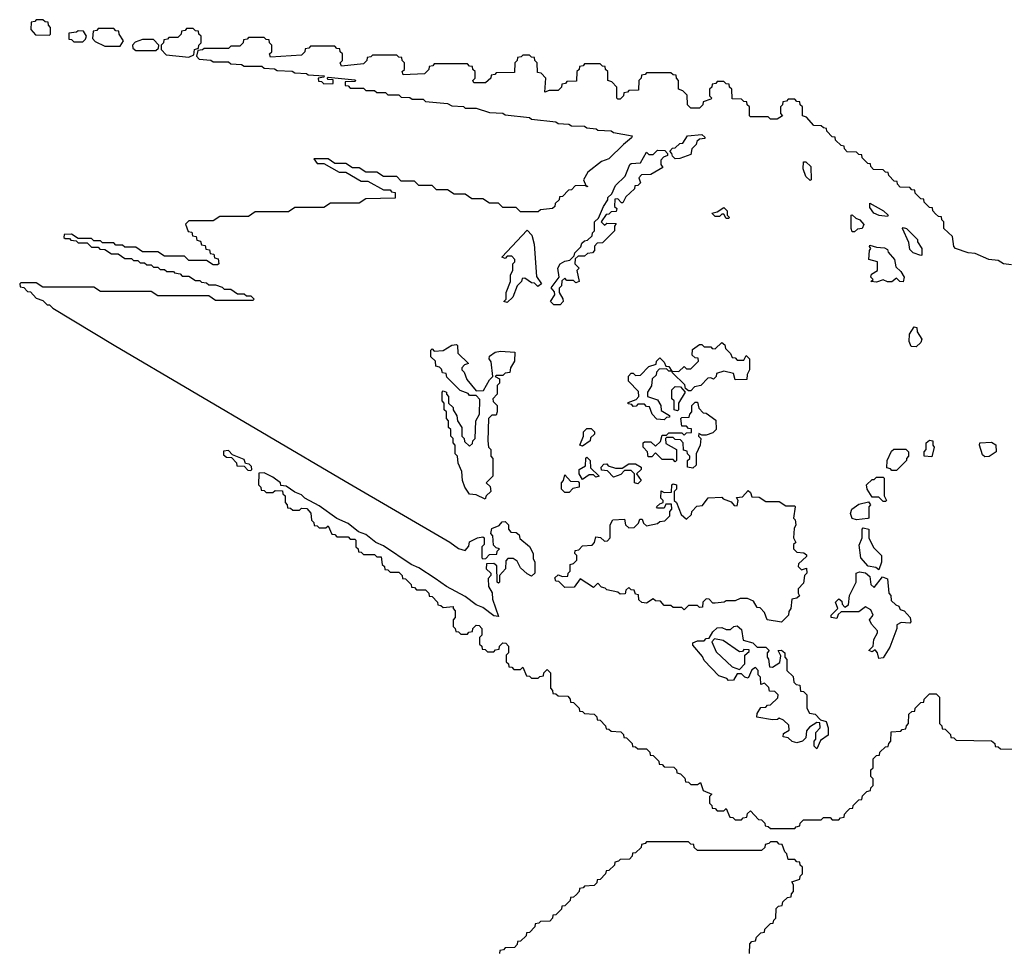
# Model space of a CAD drawing. Extents: x 2708302 to 2968450, y 494490 to 722710.
# Tile 85 of 256: x 2800790 to 2805243, y 649570 to 653790. Entities that reach past the tile are written whole.
import ezdxf

# ---------------------------------------------------------------- set-up
doc = ezdxf.new("R2010")
doc.units = 0

msp = doc.modelspace()

# ---------------------------------------------------------------- linework, layer by layer
at = {"layer": '0CON20XD'}
for points in [[(2800925, 653720), (2800930, 653725), (2800930, 653755), (2800920, 653765), (2800918.3, 653778.3), (2800905, 653780), (2800895, 653790), (2800865, 653790), (2800858.3, 653781.7), (2800841.7, 653778.3), (2800840, 653745), (2800861.7, 653721.7), (2800925, 653720)], [(2801075, 653690), (2801088.3, 653701.7), (2801092.5, 653715), (2801078.3, 653738.3), (2801055, 653740), (2801047, 653733), (2801011.7, 653728.3), (2801011.7, 653701.7), (2801025, 653700), (2801035, 653690), (2801075, 653690)], [(2801245, 653670), (2801260, 653695), (2801240, 653725), (2801238.3, 653738.3), (2801225, 653740), (2801215, 653750), (2801145, 653750), (2801138.3, 653741.7), (2801121.7, 653738.3), (2801120, 653705), (2801131.7, 653691.7), (2801175, 653670), (2801245, 653670)], [(2801555, 653620), (2801578.3, 653631.7), (2801580, 653655), (2801598.3, 653661.7), (2801600, 653675), (2801610, 653685), (2801610, 653715), (2801600, 653725), (2801598.3, 653738.3), (2801585, 653740), (2801575, 653750), (2801545, 653750), (2801538.3, 653741.7), (2801521.7, 653738.3), (2801520, 653725), (2801505, 653710), (2801465, 653710), (2801458.3, 653701.7), (2801441.7, 653698.3), (2801440, 653685), (2801430, 653675), (2801430, 653655), (2801451.7, 653631.7), (2801555, 653620)], [(2801405, 653650), (2801418.3, 653661.7), (2801420, 653675), (2801395, 653700), (2801345, 653700), (2801311.7, 653688.3), (2801300, 653675), (2801301.7, 653661.7), (2801315, 653650), (2801405, 653650)], [(2805275, 652680), (2805240, 652685), (2805215, 652700), (2805172.5, 652705), (2805111.7, 652731.7), (2805080, 652735), (2805022.5, 652755), (2805014.4, 652764.4), (2805008.8, 652808.8), (2804970, 652845), (2804970, 652875), (2804960, 652885), (2804958.3, 652898.3), (2804945, 652900), (2804931.7, 652911.7), (2804920, 652925), (2804918.3, 652938.3), (2804905, 652940), (2804880, 652965), (2804878.3, 652978.3), (2804865, 652980), (2804840, 653005), (2804838.3, 653018.3), (2804825, 653020), (2804815, 653030), (2804771.7, 653031.7), (2804760, 653045), (2804758.3, 653058.3), (2804745, 653060), (2804720, 653085), (2804718.3, 653098.3), (2804705, 653100), (2804695, 653110), (2804651.7, 653111.7), (2804640, 653125), (2804638.3, 653138.3), (2804625, 653140), (2804600, 653165), (2804598.3, 653178.3), (2804585, 653180), (2804575, 653190), (2804531.7, 653191.7), (2804520, 653205), (2804518.3, 653218.3), (2804505, 653220), (2804480, 653245), (2804478.3, 653258.3), (2804465, 653260), (2804440, 653285), (2804438.3, 653298.3), (2804425, 653300), (2804415, 653310), (2804381.7, 653311.7), (2804348.3, 653348.3), (2804330, 653355), (2804330, 653395), (2804320, 653405), (2804318.3, 653418.3), (2804305, 653420), (2804295, 653430), (2804265, 653430), (2804258.3, 653421.7), (2804241.7, 653418.3), (2804240, 653405), (2804230, 653395), (2804230, 653365), (2804240, 653355), (2804215, 653340), (2804185, 653340), (2804175, 653350), (2804095, 653350), (2804090, 653355), (2804090, 653395), (2804080, 653405), (2804078.3, 653418.3), (2804065, 653420), (2804055, 653430), (2804011.7, 653431.7), (2804010, 653475), (2804000, 653485), (2803998.3, 653498.3), (2803985, 653500), (2803975, 653510), (2803945, 653510), (2803938.3, 653501.7), (2803921.7, 653498.3), (2803920, 653485), (2803910, 653475), (2803910, 653445), (2803920, 653435), (2803915, 653430), (2803881.7, 653418.3), (2803880, 653405), (2803865, 653390), (2803825, 653390), (2803810, 653405), (2803808.3, 653448.3), (2803788.3, 653468.3), (2803770, 653475), (2803770, 653515), (2803760, 653525), (2803758.3, 653538.3), (2803745, 653540), (2803735, 653550), (2803625, 653550), (2803618.3, 653541.7), (2803601.7, 653538.3), (2803600, 653525), (2803590, 653515), (2803588.3, 653471.7), (2803545, 653470), (2803538.3, 653461.7), (2803521.7, 653458.3), (2803520, 653445), (2803505, 653430), (2803495, 653430), (2803490, 653435), (2803490, 653485), (2803468.3, 653508.3), (2803450, 653515), (2803450, 653555), (2803440, 653565), (2803438.3, 653578.3), (2803425, 653580), (2803415, 653590), (2803345, 653590), (2803338.3, 653581.7), (2803321.7, 653578.3), (2803320, 653565), (2803310, 653555), (2803308.3, 653511.7), (2803265, 653510), (2803258.3, 653501.7), (2803241.7, 653498.3), (2803240, 653485), (2803225, 653470), (2803185, 653470), (2803165, 653462.5), (2803170, 653525), (2803148.3, 653548.3), (2803131.7, 653551.7), (2803130, 653595), (2803120, 653605), (2803118.3, 653618.3), (2803105, 653620), (2803095, 653630), (2803065, 653630), (2803058.3, 653621.7), (2803041.7, 653618.3), (2803040, 653605), (2803030, 653595), (2803028.3, 653551.7), (2802945, 653550), (2802938.3, 653541.7), (2802921.7, 653538.3), (2802920, 653525), (2802896.4, 653503.6), (2802843.6, 653503.6), (2802840, 653515), (2802850, 653525), (2802850, 653555), (2802840, 653565), (2802838.3, 653578.3), (2802825, 653580), (2802815, 653590), (2802665, 653590), (2802658.3, 653581.7), (2802641.7, 653578.3), (2802640, 653565), (2802620, 653545), (2802525, 653540), (2802520, 653555), (2802530, 653565), (2802530, 653595), (2802520, 653605), (2802518.3, 653618.3), (2802505, 653620), (2802495, 653630), (2802385, 653630), (2802378.3, 653621.7), (2802361.7, 653618.3), (2802360, 653605), (2802345, 653590), (2802245, 653580), (2802240, 653595), (2802250, 653605), (2802250, 653635), (2802240, 653645), (2802238.3, 653658.3), (2802225, 653660), (2802215, 653670), (2802105, 653670), (2802098.3, 653661.7), (2802081.7, 653658.3), (2802080, 653645), (2802065, 653630), (2801925, 653620), (2801920, 653635), (2801930, 653645), (2801930, 653675), (2801920, 653685), (2801918.3, 653698.3), (2801905, 653700), (2801895, 653710), (2801825, 653710), (2801818.3, 653701.7), (2801801.7, 653698.3), (2801800, 653685), (2801785, 653670), (2801745, 653670), (2801735, 653660), (2801625, 653660), (2801617, 653653), (2801595, 653650), (2801590, 653625), (2801601.7, 653611.7), (2801655, 653606.7), (2801665, 653600), (2801735, 653600), (2801745, 653590), (2801793, 653587), (2801805, 653580), (2801885, 653580), (2801895, 653570), (2801943, 653567), (2801955, 653560), (2802023, 653557), (2802035, 653550), (2802086.4, 653546.4), (2802095, 653540), (2802166.4, 653536.4), (2802165, 653530), (2802140, 653525), (2802141.7, 653511.7), (2802155, 653510), (2802165, 653500), (2802208.3, 653501.7), (2802208.3, 653518.3), (2802185, 653520), (2802180, 653525), (2802185, 653530), (2802305, 653517.5), (2802310, 653515), (2802305, 653510), (2802261.7, 653508.3), (2802261.7, 653491.7), (2802275, 653490), (2802285, 653480), (2802345, 653480), (2802355, 653470), (2802395, 653470), (2802405, 653460), (2802445, 653460), (2802455, 653450), (2802505, 653450), (2802515, 653440), (2802555, 653437.5), (2802565, 653430), (2802615, 653430), (2802625, 653420), (2802725, 653410), (2802745, 653400), (2802797, 653397), (2802805, 653390), (2802855, 653390), (2802915, 653370), (2802975, 653367.5), (2802985, 653360), (2803095, 653347.5), (2803105, 653340), (2803215, 653327.5), (2803225, 653320), (2803273, 653317), (2803285, 653310), (2803345, 653307.5), (2803355, 653300), (2803396.4, 653296.4), (2803405, 653290), (2803465, 653287.5), (2803475, 653280), (2803560, 653265), (2803557.5, 653255), (2803520, 653225)], [(2803755, 653160), (2803741.7, 653171.7), (2803740, 653185), (2803730, 653195), (2803741.7, 653208.3), (2803755, 653210), (2803775, 653230), (2803788.3, 653231.7), (2803810, 653265), (2803875, 653270), (2803888.3, 653258.3), (2803888.3, 653251.7), (2803865, 653250), (2803851.7, 653238.3), (2803850, 653225), (2803830, 653205), (2803825, 653180), (2803775, 653162.5), (2803755, 653160)], [(2803520, 653225), (2803455, 653160), (2803421.7, 653148.3), (2803360, 653100), (2803340, 653065), (2803350, 653040), (2803360, 653035), (2803353, 653033), (2803350, 653040), (2803301.7, 653038.3), (2803285, 653020), (2803271.7, 653018.3), (2803245, 652990), (2803231.7, 652988.3), (2803230, 652975), (2803211.7, 652958.3), (2803210, 652945), (2803200, 652935), (2803145, 652930), (2803135, 652920), (2803055, 652920), (2803035, 652940), (2802975, 652940), (2802955, 652960), (2802915, 652960), (2802885, 652980), (2802835, 652980), (2802805, 653000), (2802755, 653000), (2802725, 653020), (2802675, 653020), (2802655, 653040), (2802595, 653040), (2802575, 653060), (2802515, 653060), (2802495, 653080), (2802435, 653080), (2802405, 653100), (2802355, 653100), (2802325, 653120), (2802295, 653120), (2802265, 653140), (2802215, 653140), (2802185, 653160), (2802120, 653160), (2802135, 653140), (2802165, 653140), (2802235, 653100), (2802265, 653100), (2802335, 653060), (2802365, 653060), (2802435, 653020), (2802465, 653020), (2802471.7, 653011.7), (2802488.3, 653008.3), (2802488.3, 652981.7), (2802355, 652980), (2802325, 652960), (2802195, 652960), (2802165, 652940), (2802035, 652940), (2802005, 652920), (2801855, 652920), (2801825, 652900), (2801695, 652900), (2801665, 652880), (2801555, 652880), (2801540, 652865), (2801551.7, 652831.7), (2801568.3, 652828.3), (2801571.7, 652811.7), (2801588.3, 652808.3), (2801591.7, 652791.7), (2801608.3, 652788.3), (2801611.7, 652771.7), (2801628.3, 652768.3), (2801631.7, 652751.7), (2801648.3, 652748.3), (2801651.7, 652731.7), (2801668.3, 652728.3), (2801671.7, 652711.7), (2801688.3, 652708.3), (2801690, 652685), (2801685, 652680), (2801665, 652680), (2801635, 652700), (2801555, 652700), (2801535, 652720), (2801445, 652720), (2801415, 652740), (2801345, 652740), (2801315, 652760), (2801265, 652760), (2801255, 652770), (2801225, 652770), (2801215, 652780), (2801165, 652780), (2801155, 652790), (2801125, 652790), (2801115, 652800), (2801055, 652800), (2801025, 652820), (2800991.7, 652818.3), (2800990, 652805), (2800995, 652800), (2801015, 652800), (2801021.7, 652791.7), (2801045, 652790), (2801055, 652780), (2801095, 652780), (2801115, 652760), (2801145, 652760), (2801151.7, 652751.7), (2801175, 652750), (2801205, 652730), (2801235, 652730), (2801265, 652710), (2801295, 652710), (2801305, 652700), (2801325, 652700), (2801335, 652690), (2801355, 652690), (2801365, 652680), (2801385, 652680), (2801395, 652670), (2801415, 652670), (2801425, 652660), (2801445, 652660), (2801455, 652650), (2801485, 652650), (2801490, 652645), (2801515, 652640), (2801525, 652630), (2801555, 652630), (2801585, 652610), (2801605, 652610), (2801611.7, 652601.7), (2801635, 652600), (2801645, 652590), (2801675, 652590), (2801705, 652580), (2801715, 652570), (2801745, 652570), (2801775, 652550), (2801805, 652550), (2801815, 652540), (2801835, 652540), (2801850, 652525), (2801845, 652520), (2801675, 652520), (2801645, 652540), (2801415, 652540), (2801385, 652560), (2801155, 652560), (2801125, 652580), (2800895, 652580), (2800865, 652600), (2800795, 652600), (2800790, 652595), (2800791.7, 652581.7), (2800808.3, 652578.3), (2800825, 652560), (2800838.3, 652558.3), (2800865, 652530), (2800895, 652520), (2800915, 652500), (2800925, 652500), (2800940, 652485), (2801217.5, 652317.5), (2802261.7, 651701.7), (2802735, 651426.2), (2802775, 651397.5), (2802805, 651387.5), (2802821.7, 651408.3), (2802825, 651427.5), (2802860, 651445), (2802885, 651450), (2802890, 651445), (2802890, 651415), (2802880, 651405), (2802880, 651355), (2802885, 651350), (2802898.3, 651351.7), (2802915, 651370), (2802948.3, 651371.7), (2802950, 651385), (2802960, 651395), (2802945, 651400), (2802933, 651413), (2802930, 651455), (2802920, 651465), (2802925, 651487.5), (2802958.3, 651501.7), (2802971.7, 651518.3), (2802985, 651520), (2803000, 651505), (2803000, 651485), (2803011.7, 651471.7), (2803035, 651470), (2803048.3, 651458.3), (2803051.7, 651441.7), (2803095.9, 651405.9), (2803112.5, 651375), (2803112.5, 651352.5), (2803120, 651335), (2803120, 651285), (2803105, 651272.5), (2803085, 651282.5), (2803055, 651310), (2803039.3, 651339.3), (2803021.7, 651351.7), (2802998.3, 651351.7), (2802988.3, 651341.7), (2802987.5, 651305), (2802960, 651275), (2802960, 651245), (2802955, 651240), (2802950, 651245), (2802948.3, 651318.3), (2802935, 651330), (2802901.7, 651328.3), (2802900, 651305), (2802920, 651285), (2802920, 651275), (2802908.3, 651261.7), (2802910, 651225), (2802926.4, 651196.4), (2802928.3, 651168.3), (2802955, 651090), (2802935, 651092.5), (2802885, 651130), (2802855, 651142.5), (2802805, 651180), (2802720, 651225), (2802668.3, 651261.7), (2802595, 651310), (2802560, 651325), (2802435, 651410), (2802400, 651425), (2802355, 651460), (2802323, 651473), (2802275, 651510), (2802225, 651532.5), (2802145, 651590), (2802080, 651625), (2802065, 651640), (2802035, 651652.5), (2801995, 651680), (2801971.7, 651681.7), (2801970, 651695), (2801935, 651720), (2801895, 651740), (2801871.7, 651738.3), (2801870, 651685), (2801880, 651675), (2801881.7, 651661.7), (2801895, 651660), (2801905, 651650), (2801935, 651650), (2801945, 651660), (2801978.3, 651658.3), (2801980, 651645), (2801990, 651635), (2801990, 651605), (2802000, 651595), (2802001.7, 651581.7), (2802015, 651580), (2802025, 651570), (2802055, 651570), (2802065, 651580), (2802088.3, 651578.3), (2802107, 651557), (2802110, 651525), (2802120, 651515), (2802121.7, 651501.7), (2802135, 651500), (2802145, 651490), (2802175, 651490), (2802185, 651500), (2802201.7, 651461.7), (2802215, 651460), (2802225, 651450), (2802275, 651450), (2802285, 651440), (2802305, 651440), (2802310, 651435), (2802310, 651405), (2802320, 651395), (2802321.7, 651381.7), (2802335, 651380), (2802345, 651370), (2802395, 651370), (2802405, 651360), (2802425, 651360), (2802430, 651325), (2802440, 651315), (2802441.7, 651301.7), (2802455, 651300), (2802465, 651290), (2802505, 651290), (2802520, 651275), (2802521.7, 651261.7), (2802535, 651260), (2802560, 651235), (2802561.7, 651221.7), (2802575, 651220), (2802585, 651210), (2802625, 651210), (2802640, 651195), (2802641.7, 651181.7), (2802655, 651180), (2802680, 651155), (2802681.7, 651141.7), (2802695, 651140), (2802705, 651130), (2802750, 651135), (2802750, 651125), (2802760, 651115), (2802760, 651085), (2802750, 651075), (2802750, 651045), (2802760, 651035), (2802761.7, 651021.7), (2802775, 651020), (2802785, 651010), (2802815, 651010), (2802821.7, 651018.3), (2802838.3, 651021.7), (2802840, 651035), (2802855, 651050), (2802868.3, 651048.3), (2802880, 651035), (2802880, 651005), (2802870, 650995), (2802870, 650965), (2802880, 650955), (2802881.7, 650941.7), (2802895, 650940), (2802905, 650930), (2802935, 650930), (2802941.7, 650938.3), (2802958.3, 650941.7), (2802960, 650955), (2802975, 650970), (2802988.3, 650968.3), (2803000, 650955), (2803000, 650925), (2802990, 650915), (2802990, 650885), (2803000, 650875), (2803001.7, 650861.7), (2803015, 650860), (2803025, 650850), (2803055, 650850), (2803065, 650860), (2803081.7, 650821.7), (2803095, 650820), (2803105, 650810), (2803135, 650810), (2803141.7, 650818.3), (2803158.3, 650821.7), (2803160, 650835), (2803175, 650850), (2803190, 650835), (2803190, 650765), (2803200, 650755), (2803201.7, 650741.7), (2803215, 650740), (2803225, 650730), (2803268.3, 650728.3)], [(2803235, 652500), (2803205, 652500), (2803190, 652515), (2803210, 652545), (2803208.3, 652558.3), (2803193, 652577), (2803230, 652625), (2803223.3, 652665), (2803233.8, 652685), (2803255, 652697.5), (2803278.3, 652701.7), (2803298.3, 652721.7), (2803300, 652735), (2803328.3, 652761.7), (2803331.7, 652778.3), (2803345, 652790), (2803358.3, 652791.7), (2803378.3, 652811.7), (2803380, 652825), (2803390, 652835), (2803390, 652875), (2803408.3, 652891.7), (2803430, 652945), (2803450, 652975), (2803450, 652985), (2803468.3, 653001.7), (2803485, 653040), (2803528.3, 653081.7), (2803550, 653135), (2803555, 653140), (2803598.3, 653141.7), (2803625, 653190), (2803635, 653180), (2803655, 653180), (2803675, 653200), (2803708.3, 653198.3), (2803720, 653185), (2803720, 653175), (2803701.7, 653168.3), (2803690, 653155), (2803690, 653135), (2803698.3, 653121.7), (2803645, 653090), (2803601.7, 653088.3), (2803590, 653075), (2803598.3, 653051.7), (2803585, 653040), (2803571.7, 653038.3), (2803570, 653025), (2803531.7, 652988.3), (2803518.3, 652961.7), (2803511.7, 652961.7), (2803495, 652980), (2803481.7, 652978.3), (2803480, 652945), (2803490, 652935), (2803488.3, 652921.7), (2803465, 652920), (2803455, 652910), (2803441.7, 652908.3), (2803420, 652875), (2803435, 652860), (2803445, 652870), (2803488.3, 652868.3), (2803480, 652855), (2803480, 652835), (2803425, 652780), (2803401.7, 652778.3), (2803390, 652765), (2803390, 652745), (2803380, 652735), (2803358.3, 652731.7), (2803345, 652720), (2803315, 652720), (2803301.7, 652708.3), (2803300, 652685), (2803320, 652665), (2803310, 652655), (2803320, 652605), (2803305, 652600), (2803295, 652610), (2803265, 652610), (2803255, 652620), (2803241.7, 652608.3), (2803240, 652585), (2803230, 652575), (2803230, 652555), (2803247, 652527), (2803247.5, 652515), (2803235, 652500)], [(2804365, 653062.5), (2804345, 653080), (2804333.8, 653115), (2804335, 653147.5), (2804345, 653147.5), (2804367.5, 653125), (2804370, 653065), (2804365, 653062.5)], [(2803995, 652890), (2803985, 652890), (2803975, 652910), (2803965, 652910), (2803955, 652900), (2803935, 652900), (2803920, 652915), (2803945, 652920), (2803975, 652940), (2803990, 652925), (2803990, 652905), (2804000, 652895), (2803995, 652890)], [(2804715, 652900), (2804676.7, 652903.3), (2804652.5, 652915), (2804635, 652940), (2804635, 652960), (2804696.7, 652925), (2804717.5, 652905), (2804715, 652900)], [(2804565, 652830), (2804555, 652830), (2804550, 652845), (2804550, 652905), (2804555, 652907.5), (2804571.7, 652891.7), (2804590, 652885), (2804607, 652863), (2804600, 652845), (2804578.3, 652841.7), (2804565, 652830)], [(2804865, 652722.5), (2804830, 652735), (2804815, 652750), (2804811.7, 652781.7), (2804782.5, 652845), (2804785, 652850), (2804800, 652845), (2804850, 652795), (2804850, 652785), (2804870, 652755), (2804870, 652725), (2804865, 652722.5)], [(2802995, 652510), (2802980, 652515), (2802990, 652525), (2802990, 652555), (2803010, 652605), (2803010, 652635), (2803020, 652655), (2803020, 652685), (2803030, 652695), (2803030, 652705), (2803015, 652720), (2802995, 652720), (2802985, 652710), (2802970, 652715), (2803085, 652837.5), (2803105.6, 652815.6), (2803116, 652775), (2803127.5, 652627.5), (2803150, 652595), (2803133, 652583), (2803118.3, 652598.3), (2803105, 652600), (2803075, 652620), (2803061.7, 652618.3), (2803060, 652605), (2803040, 652585), (2803020, 652535), (2802995, 652510)], [(2804665, 652602.5), (2804640, 652605), (2804650, 652615), (2804640, 652625), (2804641.7, 652638.3), (2804670, 652655), (2804670, 652695), (2804630, 652705), (2804632.5, 652745), (2804640, 652755), (2804633, 652763), (2804635, 652770), (2804665, 652760), (2804701.7, 652758.3), (2804715, 652750), (2804717.5, 652737.5), (2804746.2, 652705), (2804751.7, 652671.7), (2804775, 652650), (2804790, 652625), (2804785, 652603.3), (2804770, 652605), (2804755, 652620), (2804735, 652603.3), (2804713.9, 652603.9), (2804695, 652612.5), (2804665, 652602.5)], [(2804845, 652310), (2804821.7, 652311.7), (2804813.3, 652333.3), (2804813.6, 652366.4), (2804835, 652400), (2804847, 652397), (2804848.3, 652378.3), (2804870, 652345), (2804865, 652330), (2804845, 652310)], [(2802895, 651620), (2802855, 651640), (2802825, 651642.5), (2802802.5, 651675), (2802792.5, 651705), (2802790, 651745), (2802773, 651783), (2802770, 651815), (2802760, 651825), (2802760, 651865), (2802750, 651875), (2802750, 651895), (2802740, 651905), (2802740, 651935), (2802730, 651945), (2802730, 651975), (2802720, 651985), (2802720, 652015), (2802710, 652025), (2802710, 652055), (2802700, 652065), (2802700, 652105), (2802705, 652110), (2802720, 652105), (2802720, 652095), (2802730, 652085), (2802730, 652055), (2802750, 652035), (2802750, 652025), (2802767, 651997), (2802770, 651975), (2802790, 651945), (2802790, 651905), (2802800, 651895), (2802801.7, 651881.7), (2802825, 651860), (2802838.3, 651871.7), (2802840, 651885), (2802850, 651895), (2802852.5, 651975), (2802870, 652005), (2802871.7, 652071.7), (2802855, 652090), (2802825, 652090), (2802818.3, 652098.3), (2802781.7, 652111.7), (2802721.7, 652171.7), (2802718.3, 652188.3), (2802701.7, 652191.7), (2802698.3, 652208.3), (2802688.3, 652218.3), (2802671.7, 652221.7), (2802670, 652245), (2802650, 652265), (2802650, 652295), (2802655, 652300), (2802665, 652290), (2802705, 652292.5), (2802745, 652317.5), (2802765, 652320), (2802770, 652315), (2802771.7, 652281.7), (2802820, 652235), (2802801.7, 652228.3), (2802790, 652215), (2802790, 652205), (2802800, 652195), (2802811.7, 652161.7), (2802855, 652110), (2802888.3, 652111.7), (2802915, 652160), (2802930, 652175), (2802921.7, 652241.7), (2802912.5, 652255), (2802915, 652267.5), (2802940, 652285), (2802965, 652290), (2803030, 652285), (2803027.5, 652245), (2803010, 652215), (2803006.4, 652193.6), (2802985, 652190), (2802975, 652180), (2802945, 652180), (2802940, 652175), (2802960, 652165), (2802960, 652145), (2802950, 652135), (2802950, 652095), (2802930, 652075), (2802931.7, 652061.7), (2802950, 652045), (2802950, 652015), (2802945, 652000), (2802925, 652000), (2802910, 651985), (2802907.5, 651885), (2802910, 651855), (2802920, 651845), (2802920, 651815), (2802930, 651805), (2802930, 651725), (2802900, 651695), (2802917, 651677), (2802920, 651655), (2802900, 651635), (2802895, 651620)], [(2803705, 651980), (2803671.7, 651981.7), (2803650, 652005), (2803638.3, 652038.3), (2803625, 652040), (2803615, 652050), (2803585, 652050), (2803578.3, 652041.7), (2803565, 652040), (2803558.3, 652048.3), (2803541.7, 652051.7), (2803541.7, 652058.3), (2803578.3, 652071.7), (2803590, 652085), (2803588.3, 652108.3), (2803543.6, 652153.6), (2803543.6, 652176.4), (2803555, 652190), (2803565, 652190), (2803575, 652180), (2803598.3, 652181.7), (2803635, 652220), (2803668.3, 652231.7), (2803670, 652245), (2803685, 652260), (2803705, 652240), (2803711.7, 652221.7), (2803725, 652220), (2803740, 652200), (2803771.7, 652198.3), (2803795, 652220), (2803805, 652210), (2803825, 652210), (2803860, 652245), (2803858.3, 652258.3), (2803845, 652260), (2803831.7, 652271.7), (2803833, 652297), (2803865, 652320), (2803875, 652320), (2803885, 652310), (2803915, 652310), (2803921.7, 652301.7), (2803935, 652300), (2803965, 652330), (2803978.3, 652318.3), (2803981.7, 652301.7), (2804005, 652280), (2804011.7, 652261.7), (2804025, 652260), (2804035, 652250), (2804065, 652250), (2804075, 652270), (2804090, 652255), (2804090, 652205), (2804080, 652185), (2804078.3, 652161.7), (2804025, 652160), (2804018.3, 652188.3), (2803975, 652200), (2803941.7, 652188.3), (2803940, 652175), (2803927, 652163), (2803915, 652170), (2803901.7, 652168.3), (2803870, 652135), (2803841.7, 652128.3), (2803825, 652110), (2803815, 652110), (2803801.7, 652121.7), (2803798.3, 652138.3), (2803741.7, 652191.7), (2803740, 652200), (2803725, 652200), (2803715, 652210), (2803681.7, 652208.3), (2803670, 652195), (2803668.3, 652181.7), (2803650, 652165), (2803647, 652133), (2803630, 652105), (2803630, 652085), (2803675, 652070), (2803690, 652045), (2803691.7, 652021.7), (2803728.3, 651998.3), (2803728.3, 651991.7), (2803715, 651990), (2803705, 651980)], [(2803765, 652020), (2803750, 652025), (2803750, 652065), (2803740, 652075), (2803740, 652115), (2803755, 652130), (2803778.3, 652128.3), (2803800, 652105), (2803770, 652055), (2803770, 652025), (2803765, 652020)], [(2803835, 651760), (2803810, 651765), (2803810, 651795), (2803820, 651805), (2803820, 651815), (2803810, 651825), (2803808.3, 651838.3), (2803791.7, 651841.7), (2803790, 651875), (2803778.3, 651888.3), (2803755, 651890), (2803745, 651900), (2803715, 651900), (2803710, 651895), (2803711.7, 651871.7), (2803760, 651845), (2803760, 651795), (2803755, 651790), (2803745, 651800), (2803695, 651800), (2803665, 651830), (2803648.3, 651811.7), (2803631.7, 651811.7), (2803630, 651835), (2803610, 651855), (2803610, 651875), (2803615, 651880), (2803645, 651880), (2803665, 651860), (2803688.3, 651881.7), (2803695, 651910), (2803715, 651910), (2803725, 651920), (2803785, 651920), (2803795, 651910), (2803805, 651920), (2803828.3, 651921.7), (2803828.3, 651938.3), (2803815, 651940), (2803805, 651950), (2803785, 651950), (2803780, 651985), (2803785, 651990), (2803818.3, 651991.7), (2803820, 652005), (2803830, 652015), (2803830, 652045), (2803845, 652060), (2803855, 652060), (2803861.7, 652031.7), (2803881.7, 652011.7), (2803895, 652010), (2803938.3, 651978.3), (2803940, 651935), (2803925, 651920), (2803895, 651910), (2803875, 651910), (2803861.7, 651918.3), (2803860, 651905), (2803870, 651895), (2803867.5, 651865), (2803850, 651825), (2803850, 651775), (2803835, 651760)], [(2803335, 651860), (2803322.5, 651865), (2803340, 651905), (2803340, 651925), (2803355, 651940), (2803375, 651940), (2803390, 651925), (2803390, 651915), (2803371.7, 651898.3), (2803370, 651885), (2803335, 651860)], [(2804915, 651812.5), (2804880, 651815), (2804880, 651835), (2804890, 651845), (2804890, 651875), (2804905, 651887.5), (2804920, 651885), (2804920, 651865), (2804926.2, 651856.2), (2804915, 651812.5)], [(2805155, 651812.5), (2805145, 651821.2), (2805130, 651865), (2805132.5, 651875), (2805185, 651878.8), (2805205, 651866.2), (2805205.8, 651835), (2805175, 651814.2), (2805155, 651812.5)], [(2801835, 651750), (2801840, 651755), (2801838.3, 651768.3), (2801828.3, 651778.3), (2801811.7, 651781.7), (2801805, 651800), (2801751.7, 651821.7), (2801735, 651840), (2801711.7, 651838.3), (2801711.7, 651821.7), (2801725, 651810), (2801748.3, 651808.3), (2801770, 651785), (2801771.7, 651771.7), (2801805, 651770), (2801821.7, 651751.7), (2801835, 651750)], [(2804755, 651750), (2804735, 651750), (2804728.3, 651758.3), (2804711.7, 651761.7), (2804712.5, 651795), (2804732.5, 651837.5), (2804743, 651847), (2804797, 651847), (2804810, 651835), (2804810, 651815), (2804800, 651805), (2804800, 651795), (2804755, 651750)], [(2803335, 651710), (2803320, 651735), (2803320, 651755), (2803348.3, 651771.7), (2803350, 651805), (2803355, 651810), (2803370, 651795), (2803371.7, 651761.7), (2803410, 651725), (2803395, 651720), (2803385, 651730), (2803365, 651730), (2803335, 651710)], [(2803585, 651690), (2803570, 651695), (2803570, 651735), (2803555, 651750), (2803525, 651750), (2803508.3, 651731.7), (2803475, 651720), (2803448.3, 651748.3), (2803421.7, 651751.7), (2803420, 651765), (2803431.7, 651778.3), (2803445, 651780), (2803451.7, 651771.7), (2803485, 651760), (2803515, 651760), (2803545, 651780), (2803575, 651780), (2803600, 651765), (2803600, 651755), (2803580, 651735), (2803600, 651705), (2803585, 651690)], [(2803275, 651650), (2803255, 651650), (2803240, 651665), (2803240, 651695), (2803250, 651705), (2803255, 651730), (2803281.7, 651701.7), (2803315, 651700), (2803320, 651695), (2803320, 651675), (2803291.7, 651668.3), (2803275, 651650)], [(2804235, 651063.3), (2804170, 651075), (2804158.3, 651108.3), (2804138.3, 651128.3), (2804125, 651130), (2804108.3, 651158.3), (2804081.7, 651171.7), (2804048.3, 651171.7), (2804025, 651160), (2803985, 651160), (2803976.2, 651153.8), (2803935, 651150), (2803925, 651150), (2803908.3, 651168.3), (2803895, 651170), (2803880, 651155), (2803878.3, 651131.7), (2803865, 651130), (2803855, 651140), (2803815, 651140), (2803795, 651120), (2803785, 651130), (2803745, 651130), (2803735, 651140), (2803705, 651140), (2803688.3, 651158.3), (2803665, 651160), (2803655, 651170), (2803625, 651150), (2803603, 651153), (2803590, 651165), (2803588.3, 651188.3), (2803575, 651190), (2803568.3, 651208.3), (2803555, 651210), (2803545, 651220), (2803531.7, 651208.3), (2803528.3, 651191.7), (2803505, 651190), (2803495, 651200), (2803445, 651210), (2803438.3, 651218.3), (2803421.7, 651221.7), (2803405, 651240), (2803385, 651220), (2803325, 651260), (2803297.5, 651222.5), (2803255, 651220), (2803228.3, 651248.3), (2803215, 651250), (2803210, 651265), (2803225, 651277.5), (2803245, 651270), (2803268.3, 651271.7), (2803270, 651285), (2803280, 651295), (2803280, 651325), (2803295, 651330), (2803310, 651345), (2803310, 651365), (2803300, 651375), (2803301.7, 651388.3), (2803318.3, 651391.7), (2803335, 651410), (2803378.3, 651411.7), (2803390, 651425), (2803395, 651450), (2803417, 651447), (2803435, 651430), (2803448.3, 651431.7), (2803460, 651445), (2803460, 651505), (2803473, 651527), (2803525, 651530), (2803530, 651505), (2803545, 651490), (2803568.3, 651491.7), (2803588.3, 651511.7), (2803595, 651530), (2803605, 651530), (2803611.7, 651511.7), (2803625, 651500), (2803675, 651510), (2803685, 651520), (2803708.3, 651521.7), (2803730, 651545), (2803730, 651565), (2803740, 651575), (2803738.3, 651598.3), (2803711.7, 651598.3), (2803705, 651580), (2803675, 651580), (2803670, 651585), (2803685, 651600), (2803700, 651605), (2803700, 651615), (2803690, 651625), (2803691.7, 651658.3), (2803705, 651650), (2803738.3, 651651.7), (2803740, 651685), (2803745, 651690), (2803760, 651685), (2803760, 651665), (2803750, 651655), (2803750, 651615), (2803760, 651605), (2803781.7, 651551.7), (2803805, 651530), (2803828.3, 651551.7), (2803830, 651565), (2803851.7, 651588.3), (2803878.3, 651591.7), (2803903, 651627), (2803965, 651630), (2803971.7, 651621.7), (2804008.3, 651608.3), (2804021.7, 651591.7), (2804035, 651590), (2804040, 651615), (2804031.7, 651628.3), (2804058.3, 651631.7), (2804085, 651660), (2804095, 651650), (2804101.7, 651631.7), (2804135, 651630), (2804165, 651610), (2804225, 651610), (2804255, 651590), (2804295, 651590), (2804297.5, 651585), (2804290, 651535), (2804297, 651527), (2804300, 651505), (2804292.5, 651487.5), (2804290, 651445), (2804300, 651425), (2804290, 651415), (2804290, 651395), (2804305, 651380), (2804337, 651377), (2804348.3, 651368.3), (2804348.3, 651361.7), (2804311.7, 651328.3), (2804310, 651315), (2804325, 651300), (2804348.3, 651308.3), (2804350, 651285), (2804340, 651275), (2804335, 651240), (2804310, 651215), (2804310, 651195), (2804317, 651183), (2804305, 651172.5), (2804281.7, 651168.3), (2804277.5, 651125), (2804268.3, 651111.7), (2804267.5, 651095), (2804235, 651063.3)], [(2804705, 651610), (2804695, 651610), (2804675, 651630), (2804645, 651630), (2804622.5, 651665), (2804620, 651685), (2804645, 651710), (2804655, 651710), (2804665, 651720), (2804695, 651720), (2804700, 651715), (2804700, 651635), (2804710, 651615), (2804705, 651610)], [(2804575, 651527.5), (2804555, 651533.3), (2804546.7, 651555), (2804553.3, 651575), (2804585, 651597.5), (2804628.3, 651608.3), (2804637.5, 651595), (2804630, 651585), (2804630, 651535), (2804625, 651532.5), (2804575, 651527.5)], [(2804675, 651300), (2804661.7, 651311.7), (2804627.5, 651317.5), (2804593.3, 651355), (2804587, 651413), (2804600, 651445), (2804600, 651485), (2804605, 651490), (2804630, 651485), (2804630, 651445), (2804651.7, 651401.7), (2804687.5, 651365), (2804687.5, 651335), (2804675, 651300)], [(2804675, 650900), (2804670, 650925), (2804658.3, 650938.3), (2804645, 650930), (2804630, 650935), (2804650, 650955), (2804653.3, 650985), (2804670, 651015), (2804670, 651025), (2804642.5, 651055), (2804632.5, 651075), (2804650, 651095), (2804640, 651120), (2804615, 651132.5), (2804585, 651110), (2804505, 651110), (2804491.7, 651098.3), (2804485, 651080), (2804460, 651085), (2804460, 651095), (2804490, 651125), (2804480, 651155), (2804495, 651170), (2804508.3, 651158.3), (2804510, 651145), (2804521.7, 651131.7), (2804538.3, 651141.7), (2804542.5, 651185), (2804572.5, 651245), (2804573.3, 651285), (2804588.3, 651291.7), (2804615, 651287.5), (2804635, 651270), (2804640, 651235), (2804655, 651220), (2804691.7, 651268.3), (2804715, 651260), (2804720, 651195), (2804730, 651185), (2804731.7, 651161.7), (2804751.7, 651141.7), (2804766.4, 651136.4), (2804771.7, 651121.7), (2804790, 651115), (2804817.5, 651085), (2804820, 651065), (2804815, 651060), (2804777, 651063), (2804757.5, 651052.5), (2804756.7, 651035), (2804725, 650950), (2804695, 650902.5), (2804675, 650900)], [(2804395, 650490), (2804383, 650503), (2804382.5, 650525), (2804390, 650535), (2804390, 650565), (2804410, 650585), (2804408.3, 650608.3), (2804395, 650610), (2804361.7, 650588.3), (2804348.3, 650571.7), (2804345, 650540), (2804330, 650525), (2804305, 650517.5), (2804283.9, 650523.9), (2804265, 650540), (2804243.3, 650545), (2804245, 650560), (2804270, 650575), (2804268.3, 650598.3), (2804245, 650620), (2804225, 650630), (2804216.7, 650623.3), (2804195, 650622.5), (2804123.3, 650633.3), (2804125, 650650), (2804141.7, 650678.3), (2804165, 650680), (2804171.7, 650688.3), (2804185, 650690), (2804218.3, 650721.7), (2804220, 650735), (2804205, 650750), (2804181.7, 650751.7), (2804178.3, 650768.3), (2804158.3, 650788.3), (2804141.7, 650781.7), (2804140, 650815), (2804130, 650825), (2804130, 650845), (2804118.3, 650858.3), (2804101.7, 650848.3), (2804085, 650810), (2804070, 650815), (2804055, 650830), (2804035, 650830), (2804018.3, 650801.7), (2803995, 650800), (2803988.3, 650808.3), (2803951.7, 650821.7), (2803885, 650890), (2803878.3, 650908.3), (2803835, 650960), (2803835, 650970), (2803855, 650980), (2803885, 650980), (2803895, 650990), (2803908.3, 650991.7), (2803925, 651020), (2803945, 651037.5), (2803965, 651040), (2803985, 651030), (2804005, 651030), (2804020, 651045), (2804035, 651046.7), (2804055, 651030), (2804061.7, 650981.7), (2804105, 650970), (2804125, 650950), (2804165, 650950), (2804180, 650935), (2804170, 650925), (2804170, 650905), (2804177, 650897), (2804181.7, 650861.7), (2804195, 650860), (2804228.3, 650881.7), (2804231.7, 650911.7), (2804220, 650935), (2804235, 650936.7), (2804250, 650925), (2804250, 650905), (2804260, 650895), (2804260, 650845), (2804288.3, 650818.3), (2804291.7, 650791.7), (2804301.7, 650781.7), (2804318.3, 650778.3), (2804321.7, 650751.7), (2804335, 650750), (2804350, 650735), (2804350, 650675), (2804361.7, 650651.7), (2804387.5, 650647.5), (2804411.7, 650621.7), (2804437.5, 650615), (2804446.7, 650585), (2804447, 650553), (2804411.7, 650528.3), (2804395, 650490)], [(2804045, 650850), (2804070, 650875), (2804070, 650915), (2804088.3, 650931.7), (2804088.3, 650938.3), (2804065, 650940), (2804058.3, 650931.7), (2804045, 650930), (2803971.2, 650981.2), (2803931.7, 650988.3), (2803920, 650975), (2803940, 650930), (2804011.7, 650861.7), (2804045, 650850)], [(2803268.3, 650728.3), (2803280, 650715), (2803281.7, 650701.7), (2803295, 650700), (2803320, 650675), (2803321.7, 650661.7), (2803335, 650660), (2803345, 650650), (2803388.3, 650648.3), (2803400, 650635), (2803401.7, 650621.7), (2803415, 650620), (2803440, 650595), (2803441.7, 650581.7), (2803455, 650580), (2803465, 650570), (2803508.3, 650568.3), (2803520, 650555), (2803521.7, 650541.7), (2803535, 650540), (2803560, 650515), (2803561.7, 650501.7), (2803575, 650500), (2803585, 650490), (2803625, 650490), (2803640, 650475), (2803641.7, 650461.7), (2803655, 650460), (2803680, 650435), (2803681.7, 650421.7), (2803695, 650420), (2803705, 650410), (2803748.3, 650408.3), (2803760, 650395), (2803761.7, 650381.7), (2803778.3, 650378.3), (2803798.3, 650358.3), (2803801.7, 650341.7), (2803815, 650340), (2803825, 650330), (2803855, 650330), (2803868.3, 650338.3), (2803881.7, 650301.7), (2803920, 650285), (2803910, 650275), (2803910, 650245), (2803920, 650235), (2803921.7, 650221.7), (2803935, 650220), (2803945, 650210), (2803975, 650210), (2803985, 650220), (2804001.7, 650181.7), (2804015, 650180), (2804025, 650170), (2804055, 650170), (2804061.7, 650178.3), (2804078.3, 650181.7), (2804081.7, 650198.3), (2804095, 650210), (2804131.7, 650171.7), (2804145, 650170), (2804160, 650155), (2804161.7, 650141.7), (2804175, 650140), (2804185, 650130), (2804295, 650130), (2804301.7, 650138.3), (2804318.3, 650141.7), (2804320, 650155), (2804335, 650170), (2804415, 650170), (2804425, 650180), (2804455, 650180), (2804465, 650170), (2804495, 650170), (2804501.7, 650178.3), (2804518.3, 650181.7), (2804520, 650195), (2804531.7, 650208.3), (2804545, 650220), (2804558.3, 650221.7), (2804560, 650235), (2804585, 650260), (2804598.3, 650261.7), (2804601.7, 650278.3), (2804621.7, 650298.3), (2804638.3, 650301.7), (2804640, 650315), (2804650, 650325), (2804650, 650355), (2804640, 650365), (2804640, 650395), (2804650, 650405), (2804650, 650445), (2804665, 650460), (2804678.3, 650461.7), (2804680, 650475), (2804705, 650500), (2804718.3, 650501.7), (2804720, 650515), (2804730, 650525), (2804731.7, 650568.3), (2804775, 650570), (2804781.7, 650578.3), (2804798.3, 650581.7), (2804800, 650595), (2804810, 650605), (2804811.7, 650648.3), (2804825, 650660), (2804838.3, 650661.7), (2804840, 650675), (2804865, 650700), (2804878.3, 650701.7), (2804880, 650715), (2804905, 650740), (2804935, 650740), (2804950, 650725), (2804950, 650605), (2804960, 650595), (2804961.7, 650581.7), (2804975, 650580), (2805000, 650555), (2805001.7, 650541.7), (2805015, 650540), (2805025, 650530), (2805185, 650527.5), (2805200, 650515), (2805201.7, 650501.7), (2805215, 650500), (2805225, 650490), (2805425, 650487.5)], [(2804090, 649565), (2804091.7, 649608.3), (2804101.7, 649618.3), (2804118.3, 649621.7), (2804121.7, 649638.3), (2804141.7, 649658.3), (2804158.3, 649661.7), (2804160, 649675), (2804185, 649700), (2804198.3, 649701.7), (2804200, 649715), (2804210, 649725), (2804211.7, 649768.3), (2804221.7, 649778.3), (2804238.3, 649781.7), (2804241.7, 649798.3), (2804261.7, 649818.3), (2804278.3, 649821.7), (2804280, 649835), (2804290, 649845), (2804290, 649875), (2804281.7, 649888.3), (2804318.3, 649901.7), (2804320, 649915), (2804330, 649925), (2804330, 649955), (2804320, 649965), (2804318.3, 649978.3), (2804305, 649980), (2804295, 649990), (2804265, 649990), (2804260, 650015), (2804250, 650025), (2804238.3, 650058.3), (2804225, 650060), (2804215, 650070), (2804185, 650070), (2804178.3, 650061.7), (2804161.7, 650058.3), (2804160, 650045), (2804145, 650030), (2803855, 650030), (2803840, 650045), (2803838.3, 650058.3), (2803825, 650060), (2803815, 650070), (2803625, 650070), (2803618.3, 650061.7), (2803601.7, 650058.3), (2803600, 650045), (2803575, 650020), (2803561.7, 650018.3), (2803560, 650005), (2803548.3, 649991.7), (2803505, 649990), (2803498.3, 649981.7), (2803481.7, 649978.3), (2803480, 649965), (2803455, 649940), (2803441.7, 649938.3), (2803440, 649925), (2803415, 649900), (2803401.7, 649898.3), (2803400, 649885), (2803388.3, 649871.7), (2803345, 649870), (2803338.3, 649861.7), (2803321.7, 649858.3), (2803320, 649845), (2803308.3, 649831.7), (2803295, 649820), (2803281.7, 649818.3), (2803280, 649805), (2803255, 649780), (2803241.7, 649778.3), (2803240, 649765), (2803215, 649740), (2803201.7, 649738.3), (2803200, 649725), (2803188.3, 649711.7), (2803145, 649710), (2803138.3, 649701.7), (2803121.7, 649698.3), (2803120, 649685), (2803095, 649660), (2803081.7, 649658.3), (2803080, 649645), (2803055, 649620), (2803041.7, 649618.3), (2803040, 649605), (2803028.3, 649591.7), (2802985, 649590), (2802978.3, 649581.7), (2802961.7, 649578.3), (2802960, 649565)]]:
    msp.add_lwpolyline(points, dxfattribs=at)

doc.saveas('drawing.dxf')
